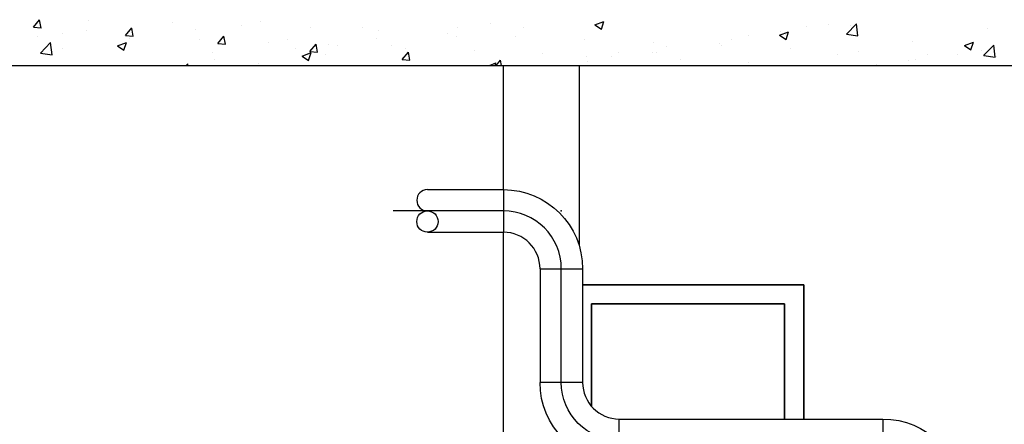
# Model space of a CAD drawing. Header units: metres. Extents: x -82085 to 58758, y -66901 to 95305.
# Tile 77 of 135: x 37606 to 41498, y -37102 to -35502. Entities that reach past the tile are written whole.
import ezdxf

# ---------------------------------------------------------------- set-up
doc = ezdxf.new("R2010")
doc.units = ezdxf.units.M
doc.header["$MEASUREMENT"] = 0
doc.header["$PDSIZE"] = -1
doc.layers.get('0').update_dxf_attribs({"linetype": 'CONTINUOUS'})
for name, color, linetype in [('3', 3, 'CONTINUOUS'), ('ARCERING', 10, 'CONTINUOUS'), ('Front View-Iv-Bestaand', 253, 'CONTINUOUS'), ('Front View-Iv-Lines 018', 1, 'CONTINUOUS'), ('GEBOUW', 7, 'CONTINUOUS')]:
    doc.layers.add(name, color=color, linetype=linetype)
picture_1 = doc.add_image_def('image1.tif', size_in_pixel=(3464, 3760))

# ---------------------------------------------------------------- blocks, each defined once
blk = doc.blocks.new('*X457')
at = {"color": 0}
for p, q in [((37660.1, 5727.9, 3239), (37690.5, 5725.2, 3239)), ((37660.2, 5727.9, 3239), (37684.7, 5757.1, 3239)), ((37690.5, 5725, 3239), (37684.6, 5756.8, 3239)), ((37877.2, 5754.4, 3239), (37877.2, 5754.4, 3239)), ((38024.6, 5696, 3239), (38049.1, 5725.2, 3239)), ((38054.9, 5693.1, 3239), (38049, 5724.9, 3239)), ((38211.3, 5748.4, 3239), (38211.3, 5748.4, 3239)), ((38482.5, 5736.9, 3239), (38482.5, 5736.9, 3239)), ((38557.3, 5752.4, 3239), (38557.3, 5752.4, 3239)), ((38753.7, 5725.5, 3239), (38753.7, 5725.5, 3239)), ((38960, 5729.1, 3239), (38960, 5729.1, 3239)), ((39337.9, 5727.2, 3239), (39337.9, 5727.2, 3239)), ((39465.1, 5744, 3239), (39465.1, 5744, 3239)), ((39596.2, 5727.7, 3239), (39596.2, 5727.7, 3239)), ((39879.6, 5737.2, 3239), (39904.9, 5720.1, 3239)), ((39879.7, 5737.2, 3239), (39915.2, 5750.8, 3239)), ((39904.9, 5720.1, 3239), (39915.2, 5750.8, 3239)), ((40716.6, 5731.2, 3239), (40716.6, 5731.2, 3239)), ((40804.6, 5737.6, 3239), (40804.6, 5737.6, 3239)), ((40874, 5700.7, 3239), (40913.6, 5741.9, 3239)), ((40888.7, 5733.3, 3239), (40888.7, 5733.3, 3239)), ((40919.2, 5693.6, 3239), (40913.6, 5741.9, 3239)), ((41430.8, 5721.3, 3239), (41430.8, 5721.3, 3239)), ((37677.5, 5691.4, 3239), (37677.5, 5691.4, 3239)), ((37776.1, 5703.1, 3239), (37776.1, 5703.1, 3239)), ((37869.9, 5716.7, 3239), (37869.9, 5716.7, 3239)), ((38024.5, 5696, 3239), (38054.8, 5693.4, 3239)), ((38039.9, 5684.1, 3239), (38039.9, 5684.1, 3239)), ((38047.2, 5691.6, 3239), (38047.2, 5691.6, 3239)), ((38300.7, 5719.9, 3239), (38300.7, 5719.9, 3239)), ((38388.9, 5664.1, 3239), (38413.4, 5693.3, 3239)), ((38419.2, 5661.2, 3239), (38413.4, 5693.1, 3239)), ((39017.1, 5685, 3239), (39017.1, 5685, 3239)), ((39024.9, 5714, 3239), (39024.9, 5714, 3239)), ((39296, 5702.6, 3239), (39296, 5702.6, 3239)), ((39332.4, 5689.6, 3239), (39332.4, 5689.6, 3239)), ((39567.2, 5691.1, 3239), (39567.2, 5691.1, 3239)), ((40485.1, 5695.5, 3239), (40485.1, 5695.5, 3239)), ((40609.7, 5696.5, 3239), (40645.3, 5710.1, 3239)), ((40609.7, 5696.5, 3239), (40635, 5679.4, 3239)), ((40612.2, 5712.2, 3239), (40612.2, 5712.2, 3239)), ((40632.1, 5700.8, 3239), (40632.1, 5700.8, 3239)), ((40635, 5679.5, 3239), (40645.3, 5710.2, 3239)), ((40874, 5700.6, 3239), (40919.2, 5693.6, 3239)), ((37688.4, 5626.2, 3239), (37728, 5667.5, 3239)), ((37733.6, 5619.2, 3239), (37728, 5667.5, 3239)), ((37776, 5646, 3239), (37776, 5646, 3239)), ((37992.7, 5654.7, 3239), (38028.3, 5668.3, 3239)), ((37992.7, 5654.7, 3239), (38017.9, 5637.6, 3239)), ((38017.9, 5637.7, 3239), (38028.2, 5668.4, 3239)), ((38318.4, 5680.1, 3239), (38318.4, 5680.1, 3239)), ((38388.8, 5664.1, 3239), (38419.2, 5661.5, 3239)), ((38589.6, 5668.7, 3239), (38589.6, 5668.7, 3239)), ((38663.7, 5678.3, 3239), (38663.7, 5678.3, 3239)), ((38753.3, 5632.3, 3239), (38777.8, 5661.4, 3239)), ((38783.6, 5629.3, 3239), (38777.7, 5661.2, 3239)), ((38824.7, 5659.7, 3239), (38824.7, 5659.7, 3239)), ((38860.8, 5657.2, 3239), (38860.8, 5657.2, 3239)), ((39075.8, 5657.1, 3239), (39075.8, 5657.1, 3239)), ((39132, 5645.8, 3239), (39132, 5645.8, 3239)), ((39838.4, 5679.6, 3239), (39838.4, 5679.6, 3239)), ((40109.6, 5668.2, 3239), (40109.6, 5668.2, 3239)), ((40164.2, 5653.3, 3239), (40164.2, 5653.3, 3239)), ((40371.3, 5665, 3239), (40371.3, 5665, 3239)), ((40380.8, 5656.7, 3239), (40380.8, 5656.7, 3239)), ((40420.3, 5680.3, 3239), (40420.3, 5680.3, 3239)), ((40651.9, 5645.3, 3239), (40651.9, 5645.3, 3239)), ((41134.6, 5670.5, 3239), (41134.6, 5670.5, 3239)), ((41339.8, 5655.8, 3239), (41375.4, 5669.5, 3239)), ((41339.8, 5655.8, 3239), (41365, 5638.8, 3239)), ((41365, 5638.8, 3239), (41375.3, 5669.5, 3239)), ((41416.1, 5616.6, 3239), (41455.7, 5657.8, 3239)), ((41461.3, 5609.6, 3239), (41455.7, 5657.8, 3239)), ((37688.4, 5626.2, 3239), (37733.6, 5619.1, 3239)), ((38367.5, 5627.4, 3239), (38367.5, 5627.4, 3239)), ((38697.5, 5642.9, 3239), (38697.5, 5642.9, 3239)), ((38722.7, 5614, 3239), (38748, 5597, 3239)), ((38722.8, 5614, 3239), (38758.3, 5627.7, 3239)), ((38748, 5597, 3239), (38758.3, 5627.7, 3239)), ((38753.2, 5632.3, 3239), (38783.6, 5629.6, 3239)), ((38815, 5621.4, 3239), (38815, 5621.4, 3239)), ((39117.7, 5600.4, 3239), (39142.2, 5629.6, 3239)), ((39148, 5597.5, 3239), (39142.1, 5629.3, 3239)), ((39403.2, 5634.3, 3239), (39403.2, 5634.3, 3239)), ((39674.3, 5622.9, 3239), (39674.3, 5622.9, 3239)), ((39844.7, 5611.2, 3239), (39844.7, 5611.2, 3239)), ((39945.5, 5611.4, 3239), (39945.5, 5611.4, 3239)), ((39971.8, 5627.9, 3239), (39971.8, 5627.9, 3239)), ((40107.5, 5626.9, 3239), (40107.5, 5626.9, 3239)), ((40124.1, 5629.5, 3239), (40124.1, 5629.5, 3239)), ((40838.3, 5619.6, 3239), (40838.3, 5619.6, 3239)), ((40923.1, 5633.8, 3239), (40923.1, 5633.8, 3239)), ((41194.3, 5622.3, 3239), (41194.3, 5622.3, 3239)), ((41311.4, 5621.5, 3239), (41311.4, 5621.5, 3239)), ((41407.2, 5638, 3239), (41407.2, 5638, 3239)), ((41416.2, 5616.5, 3239), (41461.3, 5609.5, 3239)), ((41465.5, 5610.9, 3239), (41465.5, 5610.9, 3239)), ((38264.1, 5577.2, 3239), (38270.1, 5583.4, 3239)), ((38270.8, 5577.2, 3239), (38270.1, 5583.4, 3239)), ((38376.7, 5600.7, 3239), (38376.7, 5600.7, 3239)), ((38551.1, 5583.3, 3239), (38551.1, 5583.3, 3239)), ((39117.6, 5600.4, 3239), (39147.9, 5597.7, 3239)), ((39462.8, 5577.2, 3239), (39488.4, 5587, 3239)), ((39485.1, 5577.2, 3239), (39488.4, 5587, 3239)), ((39489.3, 5577.2, 3239), (39506.5, 5597.7, 3239)), ((39510.2, 5577.2, 3239), (39506.5, 5597.4, 3239)), ((39827.8, 5578.6, 3239), (39827.8, 5578.6, 3239)), ((39850.9, 5594.4, 3239), (39850.9, 5594.4, 3239)), ((40216.7, 5599.9, 3239), (40216.7, 5599.9, 3239)), ((40487.9, 5588.5, 3239), (40487.9, 5588.5, 3239)), ((40991.8, 5579.4, 3239), (40991.8, 5579.4, 3239)), ((41119, 5596.2, 3239), (41119, 5596.2, 3239)), ((41146.4, 5602.3, 3239), (41146.4, 5602.3, 3239))]:
    blk.add_line(p, q, dxfattribs=at)

msp = doc.modelspace()

# ---------------------------------------------------------------- linework, layer by layer
at = {"layer": '3', "extrusion": (2.44929e-16, 1, 0)}
for p, q in [((39217.68034, -36173.6911, 3238.98623), (39517.68034, -36173.6911, 3238.98623)), ((39517.68034, -36173.6911, 3238.98623), (39517.68034, -36341.9911, 3238.98623)), ((39517.68034, -36173.6911, 3238.98623), (39517.68034, -36341.9911, 3238.98623)), ((39217.68034, -36341.9911, 3238.98623), (39517.68034, -36341.9911, 3238.98623)), ((39662.53034, -36486.8411, 3238.98623), (39830.83034, -36486.8411, 3238.98623)), ((39662.53034, -36486.8411, 3238.98623), (39830.83034, -36486.8411, 3238.98623)), ((39662.53034, -36486.8411, 3238.98623), (39662.53034, -36935.8411, 3238.98623)), ((39830.83034, -36486.8411, 3238.98623), (39830.83034, -36935.8411, 3238.98623)), ((39830.83034, -36935.8411, 3238.98623), (39662.53034, -36935.8411, 3238.98623)), ((39830.83034, -36935.8411, 3238.98623), (39662.53034, -36935.8411, 3238.98623)), ((39975.68034, -37248.9911, 3238.98623), (39975.68034, -37080.6911, 3238.98623)), ((39975.68034, -37248.9911, 3238.98623), (39975.68034, -37080.6911, 3238.98623)), ((39975.68034, -37080.6911, 3238.98623), (41017.68034, -37080.6911, 3238.98623)), ((41017.68034, -37080.6911, 3238.98623), (41017.68034, -37248.9911, 3238.98623)), ((41017.68034, -37080.6911, 3238.98623), (41017.68034, -37248.9911, 3238.98623))]:
    msp.add_line(p, q, dxfattribs=at)
at = {"layer": '3'}
msp.add_circle((39217.68034, -36299.9161, 3238.98623), 42.075, dxfattribs=at)
for centre, radius, start, end in [((39217.68034, -36215.7661, 3238.98623), 42.075, 90, 270), ((39517.68034, -36486.8411, 3238.98623), 144.85, 0, 90), ((39975.68034, -36935.8411, 3238.98623), 144.85, 180, 270)]:
    msp.add_arc(centre, radius, start, end, dxfattribs=at)
at = {"layer": '3', "extrusion": (1.22465e-16, -2.99952e-32, -1)}
for centre, start, end in [((-39517.68034, -36486.8411, -3238.98623), 90, 180), ((-39975.68034, -36935.8411, -3238.98623), 270, 0), ((-41017.68034, -37393.8411, -3238.98623), 90, 180)]:
    msp.add_arc(centre, 313.15, start, end, dxfattribs=at)
at = {"layer": 'Front View-Iv-Bestaand', "color": 0, "linetype": 'ByBlock', "lineweight": -2, "extrusion": (2.44929e-16, 1, 0)}
for p, q in [((39866.68031, -37031.23772, 3238.98623), (39866.68031, -36625.84115, 3238.98623)), ((39866.68031, -36625.84115, 3238.98623), (39866.68031, -37031.23772, 3238.98623))]:
    msp.add_line(p, q, dxfattribs=at)
at = {"layer": 'Front View-Iv-Lines 018', "extrusion": (2.44929e-16, 1, 0)}
for p, q in [((39517.68034, -36257.8411, 3238.98623), (39082.13894, -36257.8411, 3238.98623)), ((39746.68034, -36935.8411, 3238.98623), (39746.68034, -36486.8411, 3238.98623))]:
    msp.add_line(p, q, dxfattribs=at)
at = {"layer": 'Front View-Iv-Lines 018'}
msp.add_arc((39517.68034, -36486.8411, 3238.98623), 229, 0, 90, dxfattribs=at)
at = {"layer": 'Front View-Iv-Lines 018', "extrusion": (1.22465e-16, -2.99952e-32, -1)}
msp.add_arc((-39975.68034, -36935.8411, -3238.98623), 229, 270, 0, dxfattribs=at)
at = {"layer": 'Front View-Iv-Lines 018', "extrusion": (2.44929e-16, 1, 0)}
msp.add_point((39746.68034, -36257.8411, 3238.98623), dxfattribs=at)
at = {"layer": 'GEBOUW'}
for p, q in [((34119.18034, -35682.8411, 3238.98623), (41661.68034, -35682.8411, 3238.98623)), ((39516.6803, -35682.8411, 3238.98623), (39516.6803, -36173.6911, 3238.98623)), ((39816.68016, -35682.8411, 3238.98623), (39816.68016, -36393.77109, 3238.98623)), ((39516.6803, -36341.9911, 3238.98623), (39516.6803, -38132.97044, 3238.98623))]:
    msp.add_line(p, q, dxfattribs=at)
at = {"layer": 'GEBOUW', "extrusion": (2.44929e-16, 1, 0)}
for p, q in [((40704.68032, -36549.84114, 3238.98623), (39830.83034, -36549.84114, 3238.98623)), ((39830.83034, -36549.84114, 3238.98623), (40704.68032, -36549.84114, 3238.98623)), ((40704.68032, -37080.6911, 3238.98623), (40704.68032, -36549.84114, 3238.98623)), ((40704.68032, -36549.84114, 3238.98623), (40704.68032, -37080.6911, 3238.98623)), ((39866.68031, -36625.84115, 3238.98623), (40628.68031, -36625.84115, 3238.98623)), ((40628.68031, -36625.84115, 3238.98623), (39866.68031, -36625.84115, 3238.98623)), ((39866.68032, -36625.84115, 3238.98623), (39866.68032, -37031.23774, 3238.98623)), ((40628.68031, -36625.84115, 3238.98623), (40628.68031, -37080.6911, 3238.98623)), ((40628.68031, -37080.6911, 3238.98623), (40628.68031, -36625.84115, 3238.98623))]:
    msp.add_line(p, q, dxfattribs=at)

# ---------------------------------------------------------------- block references
at = {"layer": 'ARCERING'}
msp.add_blockref('*X457', (0, -41260.00793, 3238.98623), dxfattribs=at)

# ---------------------------------------------------------------- pictures from other files: only their frames are drawn
image = msp.add_image(picture_1, insert=(31207.07707, -38793.356, 3238.98623), size_in_units=(21756.144, 23615.21404))
image.dxf.flags = 7

doc.saveas('drawing.dxf')
